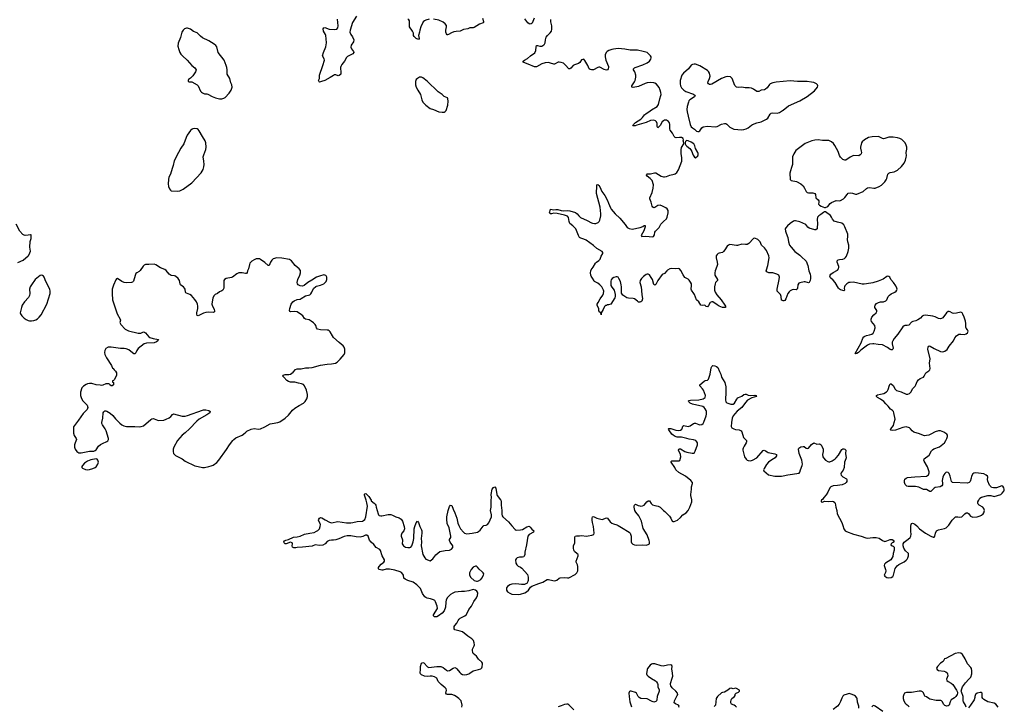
# Model space of a CAD drawing. Header units: inches. Extents: x 1835039 to 2027607, y 642849 to 774141.
# Tile 44 of 113: x 1905787 to 1924117, y 686168 to 698942. Entities that reach past the tile are written whole.
import ezdxf

# ---------------------------------------------------------------- set-up
doc = ezdxf.new("R2010")
doc.units = ezdxf.units.IN
doc.header["$MEASUREMENT"] = 0
for name, color, linetype in [('B9609', 7, 'Continuous'), ('B9618', 7, 'Continuous'), ('B9619', 7, 'Continuous'), ('B9628', 7, 'Continuous'), ('B9629', 7, 'Continuous')]:
    doc.layers.add(name, color=color, linetype=linetype)

msp = doc.modelspace()

# ---------------------------------------------------------------- linework, layer by layer
at = {"layer": 'B9609', "color": 6, "elevation": 500}
for points in [[(1908910, 698784), (1908890, 698784), (1908855, 698770), (1908830, 698747), (1908807, 698713), (1908778, 698610), (1908737, 698503), (1908733, 698450), (1908747, 698390), (1908770, 698330), (1908790, 698300), (1908818, 698270), (1908906, 698190), (1908990, 698092), (1909050, 698047), (1909063, 698030), (1909070, 698010), (1909068, 697990), (1909059, 697970), (1909010, 697895), (1908970, 697855), (1908930, 697828), (1908921, 697810), (1908926, 697790), (1908945, 697785), (1908990, 697785), (1909090, 697733), (1909110, 697710), (1909152, 697612), (1909170, 697592), (1909190, 697579), (1909226, 697566), (1909270, 697563), (1909290, 697556), (1909372, 697512), (1909430, 697490), (1909510, 697467), (1909550, 697467), (1909590, 697480), (1909610, 697494), (1909684, 697576), (1909724, 697630), (1909738, 697670), (1909741, 697690), (1909735, 697730), (1909718, 697770), (1909700, 697850), (1909652, 697930), (1909651, 698010), (1909644, 698050), (1909632, 698092), (1909593, 698190), (1909481, 698330), (1909455, 698435), (1909440, 698460), (1909410, 698487), (1909311, 698551), (1909190, 698608), (1909155, 698635), (1909090, 698700), (1909025, 698725), (1908970, 698765), (1908950, 698775)], [(1909050, 696918), (1909010, 696911), (1908996, 696904), (1908970, 696883), (1908906, 696794), (1908884, 696750), (1908846, 696630), (1908790, 696550), (1908743, 696470), (1908663, 696317), (1908645, 696230), (1908628, 696172), (1908592, 696070), (1908566, 696010), (1908557, 695970), (1908549, 695889), (1908556, 695836), (1908575, 695795), (1908592, 695772), (1908610, 695761), (1908730, 695749), (1908770, 695756), (1908833, 695787), (1908995, 695905), (1909167, 696093), (1909206, 696154), (1909217, 696203), (1909219, 696250), (1909217, 696310), (1909204, 696390), (1909214, 696430), (1909254, 696530), (1909258, 696570), (1909250, 696650), (1909239, 696690), (1909188, 696768), (1909130, 696876), (1909110, 696899), (1909090, 696911)], [(1906190, 694189), (1906170, 694181), (1906073, 694107), (1906006, 694010), (1905985, 693970), (1905972, 693930), (1905975, 693850), (1905971, 693809), (1905949, 693771), (1905878, 693690), (1905836, 693630), (1905819, 693590), (1905797, 693490), (1905801, 693470), (1905830, 693430), (1905870, 693390), (1905910, 693362), (1905946, 693346), (1905970, 693341), (1906010, 693340), (1906050, 693345), (1906090, 693360), (1906121, 693379), (1906150, 693406), (1906185, 693450), (1906291, 693650), (1906326, 693750), (1906353, 693850), (1906355, 693890), (1906346, 693926), (1906271, 694070), (1906241, 694150), (1906230, 694169), (1906210, 694185)], [(1907209, 690769), (1907112, 690752), (1907050, 690730), (1906996, 690690), (1906957, 690650), (1906945, 690630), (1906944, 690610), (1906956, 690596), (1907010, 690575), (1907050, 690570), (1907090, 690572), (1907150, 690589), (1907190, 690609), (1907210, 690624), (1907242, 690670), (1907252, 690712), (1907245, 690745), (1907230, 690768)]]:
    msp.add_lwpolyline(points, close=True, dxfattribs=at)
for points in [[(1905750, 694427), (1905850, 694470), (1905946, 694550), (1905956, 694564), (1905977, 694603), (1905986, 694634), (1905976, 694710), (1905983, 694817), (1905999, 694870), (1906003, 694903), (1906004, 694924), (1905999, 694939), (1905990, 694942), (1905947, 694933), (1905890, 694928), (1905870, 694931), (1905844, 694944), (1905790, 695010), (1905719, 695139)], [(1910000, 694218), (1909990, 694218), (1909930, 694235), (1909868, 694232), (1909830, 694215), (1909750, 694154), (1909730, 694145), (1909630, 694130), (1909600, 694110), (1909590, 694090), (1909585, 694050), (1909590, 693990), (1909588, 693950), (1909570, 693912), (1909550, 693897), (1909510, 693880), (1909470, 693850), (1909428, 693830), (1909405, 693810), (1909381, 693770), (1909365, 693650), (1909374, 693614), (1909401, 693570), (1909408, 693550), (1909415, 693525), (1909414, 693506), (1909390, 693497), (1909310, 693502), (1909250, 693494), (1909210, 693480), (1909110, 693431), (1909090, 693438), (1909083, 693463), (1909083, 693490), (1909103, 693570), (1909105, 693610), (1909096, 693650), (1909077, 693690), (1909050, 693734), (1908988, 693808), (1908952, 693832), (1908892, 693852), (1908881, 693861), (1908874, 693874), (1908867, 693927), (1908856, 693950), (1908837, 693970), (1908804, 693990), (1908781, 694010), (1908772, 694030), (1908761, 694090), (1908739, 694130), (1908690, 694170), (1908670, 694177), (1908610, 694183), (1908590, 694193), (1908568, 694210), (1908515, 694275), (1908490, 694297), (1908410, 694327), (1908323, 694383), (1908290, 694393), (1908190, 694386), (1908130, 694389), (1908102, 694378), (1908083, 694357), (1908030, 694276), (1908010, 694258), (1907965, 694235), (1907950, 694221), (1907934, 694186), (1907904, 694076), (1907890, 694058), (1907871, 694050), (1907785, 694045), (1907730, 694053), (1907686, 694070), (1907610, 694125), (1907590, 694122), (1907575, 694105), (1907534, 694006), (1907511, 693929), (1907508, 693850), (1907518, 693730), (1907601, 693470), (1907659, 693370), (1907661, 693350), (1907654, 693310), (1907669, 693270), (1907750, 693187), (1907810, 693151), (1907990, 693109), (1908042, 693110), (1908090, 693132), (1908110, 693127), (1908130, 693114), (1908190, 693042), (1908208, 693028), (1908270, 693009), (1908371, 692990), (1908362, 692970), (1908334, 692950), (1908290, 692930), (1908150, 692923), (1908107, 692913), (1908049, 692871), (1907995, 692825), (1907970, 692790), (1907950, 692741), (1907930, 692723), (1907910, 692728), (1907890, 692741), (1907820, 692800), (1907770, 692818), (1907730, 692824), (1907664, 692824), (1907490, 692850), (1907433, 692847), (1907393, 692827), (1907370, 692786), (1907365, 692750), (1907373, 692710), (1907402, 692650), (1907495, 692510), (1907518, 692458), (1907530, 692451), (1907545, 692425), (1907570, 692402), (1907587, 692370), (1907590, 692326), (1907550, 692246), (1907533, 692227), (1907518, 692222), (1907514, 692210), (1907518, 692198), (1907534, 692190), (1907534, 692170), (1907531, 692150), (1907510, 692129), (1907488, 692128), (1907466, 692150), (1907462, 692162), (1907447, 692167), (1907390, 692168), (1907338, 692142), (1907310, 692134), (1907283, 692143), (1907210, 692151), (1907133, 692173), (1907085, 692175), (1907050, 692169), (1907024, 692156), (1906976, 692124), (1906947, 692090), (1906921, 692010), (1906921, 691950), (1906929, 691910), (1906957, 691857), (1907045, 691770), (1907057, 691730), (1907045, 691690), (1906970, 691614), (1906884, 691490), (1906805, 691395), (1906791, 691370), (1906786, 691330), (1906787, 691250), (1906804, 691204), (1906840, 691150), (1906843, 691130), (1906817, 691070), (1906806, 691030), (1906810, 690990), (1906823, 690950), (1906850, 690910), (1906870, 690895), (1906890, 690886), (1906930, 690886), (1907090, 690912), (1907170, 690916), (1907195, 690925), (1907210, 690939), (1907254, 691006), (1907290, 691038), (1907330, 691060), (1907409, 691092), (1907431, 691109), (1907441, 691130), (1907443, 691150), (1907398, 691290), (1907378, 691330), (1907330, 691403), (1907319, 691430), (1907318, 691450), (1907336, 691530), (1907344, 691630), (1907351, 691649), (1907370, 691664), (1907390, 691664), (1907410, 691657), (1907470, 691623), (1907519, 691579), (1907570, 691517), (1907650, 691438), (1907690, 691404), (1907725, 691385), (1907775, 691375), (1907930, 691376), (1908010, 691367), (1908050, 691371), (1908090, 691388), (1908230, 691505), (1908250, 691517), (1908270, 691520), (1908290, 691516), (1908350, 691491), (1908370, 691487), (1908470, 691494), (1908513, 691507), (1908570, 691533), (1908601, 691558), (1908630, 691595), (1908650, 691608), (1908810, 691568), (1908870, 691567), (1908910, 691577), (1909190, 691680), (1909210, 691686), (1909250, 691685), (1909310, 691668), (1909331, 691650), (1909328, 691630), (1909270, 691590), (1909129, 691511), (1909083, 691470), (1908950, 691332), (1908866, 691254), (1908809, 691210), (1908725, 691110), (1908656, 690990), (1908644, 690950), (1908645, 690910), (1908652, 690870), (1908668, 690850), (1908690, 690835), (1908810, 690774), (1908870, 690730), (1909050, 690644), (1909107, 690627), (1909190, 690613), (1909230, 690612), (1909310, 690628), (1909350, 690639), (1909390, 690655), (1909455, 690705), (1909492, 690748), (1909635, 690945), (1909691, 691030), (1909753, 691110), (1909771, 691130), (1909810, 691160), (1909930, 691214), (1909952, 691228), (1910000, 691270)]]:
    msp.add_lwpolyline(points, dxfattribs=at)
at = {"layer": 'B9618', "color": 6, "elevation": 400}
for points in [[(1914020, 686150), (1914024, 686190), (1914004, 686270), (1913964, 686310), (1913915, 686350), (1913881, 686370), (1913830, 686384), (1913750, 686385), (1913732, 686392), (1913722, 686410), (1913732, 686470), (1913728, 686490), (1913711, 686510), (1913633, 686573), (1913576, 686630), (1913551, 686691), (1913510, 686716), (1913467, 686727), (1913429, 686731), (1913370, 686722), (1913326, 686726), (1913269, 686750), (1913246, 686770), (1913244, 686790), (1913251, 686850), (1913249, 686910), (1913270, 686973), (1913290, 686984), (1913310, 686975), (1913380, 686900), (1913406, 686887), (1913550, 686906), (1913625, 686905), (1913670, 686890), (1913730, 686837), (1913750, 686830), (1913790, 686834), (1913860, 686880), (1913890, 686888), (1913910, 686880), (1913926, 686866), (1913979, 686798), (1913999, 686779), (1914030, 686762), (1914070, 686752), (1914110, 686759), (1914146, 686774), (1914170, 686786), (1914230, 686830), (1914330, 686850), (1914370, 686865), (1914390, 686884), (1914399, 686901), (1914405, 686950), (1914400, 686970), (1914388, 686990), (1914327, 687047), (1914290, 687103), (1914229, 687149), (1914222, 687162), (1914216, 687210), (1914219, 687230), (1914250, 687290), (1914254, 687310), (1914251, 687350), (1914234, 687394), (1914205, 687425), (1914130, 687472), (1914030, 687553), (1913990, 687568), (1913910, 687582), (1913890, 687590), (1913877, 687610), (1913873, 687630), (1913876, 687650), (1913887, 687670), (1913926, 687714), (1913950, 687766), (1913967, 687790), (1913989, 687810), (1914073, 687850), (1914103, 687877), (1914151, 687970), (1914199, 688030), (1914242, 688118), (1914290, 688184), (1914310, 688230), (1914316, 688270), (1914310, 688290), (1914295, 688310), (1914270, 688329), (1914230, 688338), (1914150, 688317), (1914070, 688305), (1914010, 688303), (1913890, 688288), (1913850, 688273), (1913810, 688250), (1913752, 688190), (1913728, 688150), (1913718, 688102), (1913715, 688010), (1913690, 687943), (1913650, 687899), (1913585, 687850), (1913550, 687831), (1913510, 687830), (1913490, 687850), (1913494, 687870), (1913563, 687990), (1913560, 688030), (1913531, 688111), (1913513, 688133), (1913489, 688150), (1913434, 688170), (1913370, 688180), (1913349, 688189), (1913330, 688204), (1913289, 688269), (1913250, 688357), (1913180, 688430), (1913110, 688478), (1913010, 688506), (1912961, 688530), (1912939, 688550), (1912931, 688610), (1912923, 688623), (1912894, 688654), (1912868, 688668), (1912770, 688701), (1912670, 688721), (1912610, 688722), (1912550, 688703), (1912530, 688701), (1912504, 688704), (1912475, 688715), (1912466, 688730), (1912469, 688750), (1912481, 688770), (1912517, 688810), (1912564, 688850), (1912577, 688870), (1912581, 688890), (1912537, 688970), (1912506, 689066), (1912490, 689083), (1912425, 689125), (1912380, 689180), (1912330, 689221), (1912301, 689261), (1912272, 689330), (1912250, 689349), (1912225, 689350), (1912174, 689326), (1912124, 689316), (1912050, 689321), (1911950, 689341), (1911881, 689339), (1911830, 689327), (1911730, 689281), (1911670, 689262), (1911630, 689257), (1911590, 689260), (1911547, 689253), (1911509, 689231), (1911472, 689190), (1911430, 689164), (1911370, 689158), (1911290, 689169), (1911230, 689147), (1911050, 689126), (1910950, 689121), (1910930, 689115), (1910890, 689118), (1910867, 689127), (1910858, 689150), (1910868, 689190), (1910858, 689210), (1910830, 689219), (1910750, 689188), (1910730, 689188), (1910708, 689210), (1910703, 689223), (1910702, 689230), (1910714, 689246), (1910741, 689259), (1910790, 689271), (1910887, 689313), (1910950, 689319), (1911010, 689333), (1911090, 689372), (1911190, 689386), (1911270, 689404), (1911315, 689425), (1911339, 689441), (1911368, 689470), (1911382, 689510), (1911388, 689550), (1911384, 689564), (1911353, 689630), (1911357, 689650), (1911369, 689670), (1911390, 689681), (1911410, 689676), (1911474, 689634), (1911553, 689593), (1911590, 689584), (1911710, 689603), (1911870, 689583), (1911950, 689583), (1911990, 689588), (1912072, 689608), (1912170, 689614), (1912190, 689622), (1912214, 689646), (1912233, 689690), (1912260, 689890), (1912252, 689952), (1912237, 690000)], [(1912330, 690000), (1912333, 689993), (1912388, 689950), (1912408, 689928), (1912418, 689910), (1912425, 689870), (1912459, 689750), (1912469, 689730), (1912480, 689720), (1912510, 689710), (1912530, 689711), (1912650, 689735), (1912695, 689735), (1912730, 689726), (1912790, 689694), (1912850, 689676), (1912890, 689650), (1912911, 689611), (1912943, 689510), (1912948, 689470), (1912940, 689430), (1912903, 689390), (1912888, 689350), (1912889, 689330), (1912913, 689267), (1912915, 689250), (1912909, 689190), (1912930, 689154), (1912967, 689130), (1913010, 689121), (1913050, 689122), (1913071, 689129), (1913090, 689150), (1913115, 689230), (1913125, 689290), (1913132, 689470), (1913142, 689510), (1913170, 689578), (1913191, 689610), (1913210, 689585), (1913234, 689510), (1913267, 689450), (1913271, 689431), (1913274, 689386), (1913260, 689290), (1913266, 689230), (1913259, 689150), (1913290, 688992), (1913330, 688930), (1913350, 688908), (1913430, 688873), (1913477, 688910), (1913535, 688985), (1913610, 689045), (1913710, 689069), (1913790, 689074), (1913828, 689092), (1913850, 689121), (1913853, 689130), (1913850, 689150), (1913800, 689220), (1913788, 689250), (1913791, 689270), (1913811, 689309), (1913813, 689330), (1913783, 689490), (1913748, 689570), (1913737, 689650), (1913740, 689690), (1913762, 689810), (1913790, 689888), (1913810, 689910), (1913830, 689904), (1913855, 689835), (1913889, 689770), (1913928, 689668), (1913946, 689573), (1913960, 689530), (1913994, 689470), (1914050, 689406), (1914070, 689390), (1914110, 689379), (1914212, 689388), (1914310, 689408), (1914330, 689417), (1914358, 689442), (1914418, 689522), (1914430, 689530), (1914470, 689539), (1914495, 689550), (1914518, 689582), (1914569, 689690), (1914571, 689730), (1914553, 689810), (1914562, 689870), (1914563, 689990), (1914564, 690000)], [(1914745, 690000), (1914749, 689990), (1914749, 689910), (1914761, 689810), (1914763, 689743), (1914770, 689710), (1914783, 689690), (1914890, 689602), (1914947, 689527), (1915010, 689458), (1915030, 689442), (1915110, 689448), (1915150, 689459), (1915230, 689506), (1915270, 689516), (1915290, 689501), (1915322, 689462), (1915357, 689430), (1915351, 689410), (1915270, 689367), (1915244, 689330), (1915220, 689170), (1915193, 689033), (1915190, 688990), (1915181, 688959), (1915172, 688948), (1915150, 688942), (1915090, 688942), (1915050, 688932), (1915028, 688910), (1915019, 688890), (1915024, 688830), (1915041, 688801), (1915070, 688776), (1915110, 688758), (1915138, 688738), (1915241, 688622), (1915255, 688570), (1915254, 688510), (1915248, 688490), (1915226, 688454), (1915210, 688443), (1915186, 688434), (1915130, 688431), (1915082, 688442), (1915010, 688446), (1914950, 688440), (1914910, 688427), (1914870, 688395), (1914851, 688369), (1914850, 688330), (1914870, 688296), (1914910, 688270), (1914950, 688256), (1915070, 688248), (1915110, 688253), (1915190, 688277), (1915223, 688297), (1915261, 688330), (1915296, 688384), (1915319, 688401), (1915450, 688453), (1915525, 688475), (1915610, 688526), (1915630, 688527), (1915710, 688506), (1915750, 688504), (1915784, 688516), (1915830, 688549), (1915850, 688558), (1915930, 688562), (1915985, 688555), (1916010, 688557), (1916130, 688619), (1916160, 688650), (1916176, 688690), (1916176, 688770), (1916170, 688797), (1916145, 688850), (1916144, 688870), (1916182, 688970), (1916181, 688990), (1916167, 689007), (1916117, 689050), (1916106, 689070), (1916095, 689110), (1916096, 689150), (1916122, 689210), (1916123, 689310), (1916127, 689330), (1916150, 689341), (1916210, 689337), (1916250, 689344), (1916330, 689336), (1916370, 689338), (1916438, 689350), (1916473, 689367), (1916481, 689390), (1916471, 689511), (1916449, 689589), (1916443, 689630), (1916442, 689670), (1916450, 689692), (1916470, 689698), (1916530, 689670), (1916630, 689644), (1916650, 689648), (1916690, 689670), (1916710, 689674), (1916730, 689668), (1916781, 689601), (1916810, 689575), (1916842, 689562), (1916906, 689546), (1916930, 689534), (1916993, 689493), (1917136, 689410), (1917150, 689390), (1917170, 689332), (1917173, 689230), (1917180, 689210), (1917204, 689184), (1917232, 689172), (1917270, 689166), (1917390, 689170), (1917452, 689168), (1917485, 689175), (1917509, 689191), (1917513, 689227), (1917507, 689253), (1917470, 689355), (1917397, 689477), (1917365, 689610), (1917311, 689710), (1917259, 689779), (1917242, 689810), (1917228, 689870), (1917228, 689890), (1917232, 689910), (1917250, 689931), (1917304, 689904), (1917330, 689896), (1917350, 689892), (1917384, 689896), (1917411, 689909), (1917462, 689970), (1917490, 689992), (1917510, 689988), (1917542, 689942), (1917570, 689918), (1917610, 689902), (1917671, 689890), (1917710, 689870), (1917770, 689808), (1917795, 689790), (1917884, 689704), (1917911, 689670), (1917931, 689611), (1917946, 689606), (1917970, 689605), (1918033, 689630), (1918090, 689679), (1918130, 689728), (1918192, 689768), (1918231, 689809), (1918264, 689870), (1918300, 689970), (1918301, 690000)], [(1918058, 686150), (1918066, 686170), (1918052, 686190), (1917994, 686214), (1917974, 686234), (1917977, 686270), (1918030, 686370), (1918037, 686390), (1918035, 686410), (1918003, 686450), (1917932, 686512), (1917909, 686549), (1917903, 686570), (1917903, 686590), (1917936, 686690), (1917944, 686730), (1917943, 686783), (1917925, 686865), (1917932, 686910), (1917929, 686929), (1917910, 686936), (1917845, 686935), (1917764, 686916), (1917730, 686922), (1917610, 686959), (1917570, 686959), (1917547, 686950), (1917524, 686930), (1917476, 686870), (1917468, 686850), (1917455, 686770), (1917464, 686750), (1917487, 686727), (1917550, 686683), (1917622, 686642), (1917642, 686622), (1917660, 686590), (1917666, 686570), (1917668, 686530), (1917693, 686473), (1917694, 686450), (1917688, 686430), (1917658, 686370), (1917652, 686350), (1917649, 686290), (1917640, 686270), (1917630, 686258), (1917610, 686250), (1917590, 686247), (1917550, 686260), (1917470, 686307), (1917350, 686310), (1917321, 686330), (1917304, 686350), (1917271, 686410), (1917250, 686426), (1917170, 686452), (1917151, 686449), (1917139, 686441), (1917131, 686429), (1917128, 686412), (1917135, 686350), (1917148, 686248), (1917176, 686156)], [(1919131, 686150), (1919116, 686170), (1919090, 686190), (1919040, 686210), (1919027, 686230), (1919024, 686250), (1919032, 686290), (1919043, 686310), (1919095, 686350), (1919106, 686370), (1919109, 686391), (1919126, 686414), (1919167, 686433), (1919187, 686450), (1919186, 686470), (1919130, 686499), (1919110, 686502), (1919070, 686491), (1919030, 686502), (1919010, 686496), (1918973, 686467), (1918910, 686432), (1918870, 686425), (1918850, 686416), (1918780, 686350), (1918755, 686310), (1918738, 686190), (1918714, 686166)], [(1916101, 686101), (1916010, 686192), (1915990, 686206), (1915970, 686210), (1915930, 686202), (1915870, 686176), (1915810, 686159)]]:
    msp.add_lwpolyline(points, dxfattribs=at)
msp.add_lwpolyline([(1914270, 688775), (1914230, 688757), (1914190, 688714), (1914160, 688650), (1914160, 688610), (1914186, 688566), (1914250, 688510), (1914290, 688498), (1914310, 688497), (1914330, 688503), (1914370, 688529), (1914390, 688550), (1914424, 688610), (1914426, 688630), (1914416, 688650), (1914399, 688670), (1914341, 688721), (1914310, 688758), (1914290, 688772)], close=True, dxfattribs=at)
at = {"layer": 'B9619', "color": 6}
for points, elevation in [([(1912060, 699010), (1911982, 698890), (1911939, 698750), (1911935, 698710), (1911949, 698670), (1911982, 698622), (1912006, 698570), (1911999, 698530), (1911957, 698470), (1911952, 698430), (1911962, 698402), (1912004, 698350), (1912010, 698330), (1911992, 698308), (1911890, 698259), (1911870, 698238), (1911831, 698169), (1911785, 698110), (1911766, 698070), (1911761, 698050), (1911767, 697953), (1911764, 697930), (1911758, 697922), (1911736, 697904), (1911719, 697901), (1911670, 697915), (1911650, 697914), (1911630, 697907), (1911570, 697868), (1911470, 697813), (1911405, 697795), (1911370, 697779), (1911364, 697784), (1911350, 697810), (1911369, 697850), (1911367, 697910), (1911432, 698088), (1911461, 698190), (1911457, 698217), (1911424, 698270), (1911442, 698330), (1911485, 698435), (1911500, 698510), (1911490, 698586), (1911487, 698650), (1911482, 698670), (1911445, 698730), (1911438, 698770), (1911448, 698792), (1911465, 698795), (1911547, 698767), (1911650, 698757), (1911690, 698765), (1911713, 698790), (1911718, 698830), (1911705, 698950)], 400), ([(1913410, 698951), (1913346, 698934), (1913321, 698919), (1913300, 698900), (1913253, 698810), (1913234, 698750), (1913229, 698710), (1913213, 698650), (1913223, 698590), (1913210, 698575), (1913170, 698593), (1913131, 698630), (1913119, 698650), (1913116, 698690), (1913103, 698730), (1913047, 698810), (1913042, 698830), (1913047, 698890), (1913042, 698922), (1913030, 698942), (1913014, 698954)], 400), ([(1914402, 698970), (1914422, 698910), (1914420, 698890), (1914415, 698885), (1914350, 698861), (1914250, 698796), (1914230, 698790), (1914190, 698794), (1914170, 698792), (1914130, 698770), (1914050, 698758), (1913990, 698728), (1913910, 698722), (1913870, 698714), (1913824, 698696), (1913770, 698664), (1913750, 698659), (1913743, 698663), (1913730, 698680), (1913720, 698710), (1913720, 698750), (1913734, 698810), (1913732, 698832), (1913708, 698868), (1913670, 698899), (1913592, 698932), (1913493, 698953)], 400), ([(1920000, 693714), (1919990, 693715), (1919970, 693726), (1919962, 693790), (1919950, 693830), (1919887, 693890), (1919888, 693930), (1919929, 694110), (1919935, 694150), (1919929, 694170), (1919917, 694190), (1919882, 694210), (1919810, 694230), (1919735, 694235), (1919710, 694242), (1919694, 694254), (1919687, 694270), (1919690, 694290), (1919718, 694370), (1919739, 694510), (1919732, 694550), (1919690, 694650), (1919650, 694699), (1919597, 694750), (1919570, 694812), (1919530, 694850), (1919470, 694875), (1919450, 694869), (1919360, 694780), (1919330, 694762), (1919301, 694759), (1919230, 694766), (1919150, 694742), (1919130, 694741), (1919010, 694757), (1918983, 694750), (1918957, 694730), (1918917, 694663), (1918890, 694627), (1918868, 694612), (1918810, 694601), (1918790, 694592), (1918770, 694575), (1918756, 694550), (1918752, 694510), (1918773, 694430), (1918775, 694390), (1918767, 694350), (1918735, 694270), (1918726, 694230), (1918731, 694190), (1918776, 694110), (1918776, 694090), (1918743, 694050), (1918732, 694028), (1918721, 693970), (1918723, 693910), (1918735, 693875), (1918765, 693825), (1918844, 693730), (1918917, 693630), (1918927, 693610), (1918925, 693590), (1918915, 693585), (1918870, 693588), (1918810, 693612), (1918770, 693635), (1918690, 693694), (1918670, 693696), (1918642, 693678), (1918610, 693625), (1918590, 693603), (1918570, 693605), (1918550, 693624), (1918530, 693634), (1918490, 693624), (1918470, 693634), (1918430, 693696), (1918390, 693730), (1918351, 693830), (1918340, 693850), (1918293, 693910), (1918288, 693930), (1918294, 693994), (1918291, 694030), (1918278, 694058), (1918250, 694096), (1918230, 694116), (1918168, 694148), (1918137, 694197), (1918097, 694277), (1918070, 694305), (1918050, 694312), (1917990, 694309), (1917930, 694314), (1917890, 694304), (1917850, 694282), (1917832, 694268), (1917790, 694221), (1917750, 694201), (1917670, 694090), (1917630, 694018), (1917610, 694004), (1917590, 694018), (1917567, 694110), (1917546, 694146), (1917510, 694196), (1917490, 694209), (1917470, 694209), (1917450, 694201), (1917398, 694162), (1917364, 694130), (1917339, 694090), (1917331, 694050), (1917354, 693974), (1917368, 693832), (1917381, 693750), (1917370, 693704), (1917350, 693690), (1917330, 693684), (1917310, 693689), (1917290, 693703), (1917231, 693751), (1917210, 693757), (1917123, 693763), (1917090, 693770), (1917052, 693792), (1917018, 693819), (1916993, 693853), (1916990, 693870), (1916991, 693970), (1916985, 694010), (1916970, 694070), (1916944, 694130), (1916930, 694150), (1916910, 694160), (1916890, 694160), (1916850, 694147), (1916814, 694126), (1916797, 694103), (1916790, 694078), (1916794, 693994), (1916808, 693968), (1916855, 693910), (1916874, 693830), (1916874, 693790), (1916867, 693770), (1916790, 693649), (1916750, 693638), (1916724, 693636), (1916710, 693626), (1916690, 693626), (1916672, 693608), (1916651, 693550), (1916612, 693490), (1916614, 693450), (1916610, 693448), (1916608, 693488), (1916590, 693498), (1916570, 693528), (1916569, 693570), (1916542, 693610), (1916535, 693630), (1916539, 693650), (1916559, 693681), (1916592, 693750), (1916641, 693819), (1916654, 693846), (1916660, 693890), (1916655, 693910), (1916624, 693970), (1916590, 694007), (1916550, 694041), (1916490, 694070), (1916481, 694081), (1916452, 694132), (1916424, 694170), (1916417, 694190), (1916413, 694233), (1916417, 694270), (1916426, 694290), (1916462, 694338), (1916505, 694410), (1916526, 694430), (1916570, 694459), (1916593, 694487), (1916615, 694545), (1916643, 694590), (1916646, 694610), (1916628, 694628), (1916530, 694684), (1916470, 694738), (1916330, 694840), (1916290, 694859), (1916235, 694875), (1916210, 694890), (1916188, 694928), (1916138, 695050), (1916083, 695110), (1916030, 695152), (1916016, 695190), (1916003, 695263), (1915984, 695284), (1915930, 695307), (1915794, 695334), (1915730, 695340), (1915690, 695330), (1915672, 695332), (1915653, 695350), (1915655, 695370), (1915670, 695415), (1915730, 695405), (1915770, 695414), (1915807, 695413), (1915870, 695393), (1915907, 695387), (1915990, 695392), (1916030, 695388), (1916135, 695355), (1916167, 695330), (1916196, 695290), (1916225, 695265), (1916350, 695207), (1916430, 695162), (1916450, 695154), (1916491, 695149), (1916510, 695150), (1916559, 695170), (1916575, 695185), (1916588, 695212), (1916606, 695290), (1916608, 695330), (1916595, 695455), (1916526, 695710), (1916523, 695750), (1916530, 695810), (1916530, 695870), (1916550, 695876), (1916570, 695859), (1916590, 695830), (1916609, 695790), (1916623, 695743), (1916679, 695670), (1916730, 695579), (1916746, 695530), (1916784, 695444), (1916799, 695419), (1916875, 695330), (1916962, 695250), (1917061, 695130), (1917097, 695077), (1917135, 695055), (1917190, 695048), (1917341, 695079), (1917386, 695094), (1917410, 695111), (1917431, 695111), (1917430, 695086), (1917405, 695015), (1917359, 694930), (1917369, 694909), (1917443, 694917), (1917570, 694901), (1917588, 694910), (1917602, 694938), (1917613, 694990), (1917625, 695010), (1917690, 695073), (1917725, 695135), (1917770, 695188), (1917830, 695237), (1917843, 695270), (1917860, 695350), (1917860, 695390), (1917842, 695422), (1917819, 695439), (1917753, 695473), (1917710, 695490), (1917670, 695484), (1917610, 695450), (1917590, 695445), (1917572, 695452), (1917561, 695470), (1917542, 695550), (1917517, 695610), (1917516, 695630), (1917562, 695730), (1917581, 695810), (1917587, 695870), (1917561, 695950), (1917527, 695990), (1917470, 696030), (1917459, 696050), (1917461, 696070), (1917470, 696076), (1917530, 696072), (1917605, 696095), (1917630, 696093), (1917730, 696034), (1917770, 696020), (1917790, 696019), (1917830, 696025), (1917891, 696049), (1917972, 696068), (1917990, 696075), (1918020, 696100), (1918054, 696146), (1918082, 696230), (1918117, 696310), (1918117, 696370), (1918100, 696450), (1918100, 696520), (1918110, 696566), (1918149, 696630), (1918149, 696650), (1918138, 696690), (1918146, 696710), (1918138, 696730), (1918110, 696748), (1918070, 696753), (1918010, 696747), (1917990, 696752), (1917970, 696772), (1917939, 696830), (1917897, 696890), (1917890, 696910), (1917892, 696990), (1917883, 697023), (1917867, 697047), (1917830, 697073), (1917790, 697073), (1917770, 697062), (1917750, 697041), (1917710, 696972), (1917670, 696931), (1917654, 696954), (1917652, 697010), (1917641, 697041), (1917622, 697062), (1917591, 697071), (1917530, 697065), (1917450, 697029), (1917277, 696983), (1917246, 696970), (1917210, 696966), (1917204, 696970), (1917214, 696990), (1917250, 697030), (1917350, 697092), (1917379, 697121), (1917417, 697170), (1917450, 697200), (1917502, 697230), (1917550, 697267), (1917657, 697330), (1917677, 697363), (1917704, 697470), (1917726, 697530), (1917728, 697550), (1917722, 697590), (1917710, 697634), (1917690, 697682), (1917670, 697710), (1917640, 697740), (1917610, 697760), (1917590, 697768), (1917530, 697776), (1917470, 697767), (1917430, 697756), (1917310, 697701), (1917210, 697683), (1917190, 697685), (1917186, 697690), (1917186, 697710), (1917193, 697730), (1917235, 697785), (1917248, 697810), (1917259, 697870), (1917256, 697910), (1917237, 697970), (1917217, 698010), (1917216, 698030), (1917231, 698049), (1917244, 698056), (1917390, 698102), (1917470, 698138), (1917514, 698170), (1917539, 698210), (1917544, 698230), (1917540, 698250), (1917530, 698269), (1917490, 698315), (1917470, 698329), (1917393, 698353), (1917290, 698374), (1917250, 698377), (1917150, 698373), (1917050, 698396), (1916990, 698403), (1916930, 698404), (1916844, 698396), (1916811, 698389), (1916757, 698370), (1916727, 698353), (1916707, 698333), (1916687, 698290), (1916688, 698250), (1916701, 698190), (1916746, 698070), (1916749, 698050), (1916745, 698030), (1916733, 698010), (1916710, 698002), (1916670, 698014), (1916590, 698061), (1916570, 698062), (1916550, 698054), (1916470, 698011), (1916430, 698007), (1916410, 698014), (1916389, 698030), (1916363, 698090), (1916310, 698186), (1916290, 698205), (1916270, 698204), (1916247, 698193), (1916214, 698146), (1916193, 698127), (1916116, 698104), (1916090, 698090), (1916050, 698040), (1916030, 698027), (1916010, 698031), (1915950, 698096), (1915910, 698132), (1915870, 698148), (1915830, 698154), (1915810, 698151), (1915746, 698114), (1915730, 698113), (1915670, 698136), (1915630, 698144), (1915570, 698139), (1915510, 698120), (1915410, 698068), (1915370, 698067), (1915255, 698115), (1915170, 698143), (1915160, 698150), (1915161, 698170), (1915183, 698190), (1915238, 698222), (1915296, 698270), (1915376, 698324), (1915397, 698370), (1915403, 698437), (1915410, 698461), (1915430, 698463), (1915472, 698452), (1915510, 698449), (1915547, 698473), (1915560, 698490), (1915567, 698510), (1915575, 698570), (1915590, 698617), (1915615, 698650), (1915662, 698698), (1915685, 698730), (1915695, 698765), (1915696, 698790), (1915692, 698830), (1915675, 698905), (1915676, 698944)], 400), ([(1915368, 698972), (1915330, 698879), (1915310, 698863), (1915290, 698861), (1915270, 698867), (1915250, 698882), (1915190, 698957)], 400), ([(1920000, 697795), (1919870, 697783), (1919807, 697770), (1919761, 697750), (1919745, 697735), (1919705, 697675), (1919670, 697647), (1919650, 697639), (1919590, 697630), (1919550, 697607), (1919530, 697604), (1919509, 697609), (1919450, 697649), (1919409, 697669), (1919370, 697675), (1919290, 697677), (1919230, 697690), (1919170, 697682), (1919130, 697687), (1919117, 697697), (1919101, 697721), (1919050, 697851), (1919018, 697878), (1918970, 697886), (1918930, 697877), (1918850, 697846), (1918670, 697742), (1918650, 697736), (1918630, 697738), (1918609, 697749), (1918601, 697770), (1918605, 697795), (1918632, 697850), (1918639, 697890), (1918628, 697950), (1918610, 697981), (1918590, 697999), (1918450, 698082), (1918370, 698113), (1918345, 698115), (1918310, 698108), (1918290, 698096), (1918241, 698030), (1918148, 697950), (1918115, 697910), (1918086, 697814), (1918082, 697750), (1918092, 697712), (1918110, 697674), (1918150, 697632), (1918190, 697608), (1918334, 697554), (1918365, 697530), (1918349, 697510), (1918263, 697450), (1918246, 697430), (1918235, 697405), (1918216, 697330), (1918209, 697270), (1918211, 697230), (1918234, 697150), (1918269, 696990), (1918290, 696950), (1918310, 696930), (1918350, 696906), (1918390, 696870), (1918410, 696862), (1918430, 696862), (1918450, 696874), (1918487, 696930), (1918510, 696950), (1918590, 696964), (1918734, 696946), (1918770, 696955), (1918850, 696997), (1918910, 697013), (1918930, 697011), (1918950, 697001), (1919010, 696945), (1919085, 696905), (1919230, 696895), (1919270, 696898), (1919310, 696909), (1919350, 696929), (1919410, 696979), (1919430, 696990), (1919510, 697022), (1919590, 697041), (1919690, 697090), (1919713, 697110), (1919756, 697184), (1919777, 697203), (1919810, 697211), (1919890, 697203), (1919930, 697213), (1919990, 697253), (1920000, 697261)], 400), ([(1910000, 691270), (1910016, 691284), (1910095, 691325), (1910150, 691334), (1910230, 691323), (1910270, 691330), (1910350, 691366), (1910450, 691420), (1910490, 691430), (1910590, 691445), (1910630, 691460), (1910730, 691530), (1910790, 691584), (1910865, 691675), (1910907, 691713), (1910990, 691766), (1911071, 691809), (1911102, 691838), (1911135, 691890), (1911144, 691930), (1911146, 691970), (1911128, 692050), (1911090, 692130), (1911070, 692152), (1911036, 692170), (1910979, 692179), (1910910, 692200), (1910830, 692200), (1910789, 692209), (1910759, 692230), (1910704, 692290), (1910688, 692310), (1910693, 692330), (1910730, 692338), (1910799, 692341), (1910830, 692349), (1910878, 692382), (1910924, 692436), (1910950, 692446), (1911030, 692445), (1911110, 692468), (1911173, 692467), (1911230, 692472), (1911390, 692517), (1911510, 692534), (1911590, 692537), (1911667, 692553), (1911695, 692570), (1911756, 692624), (1911826, 692710), (1911838, 692742), (1911842, 692778), (1911841, 692810), (1911830, 692850), (1911810, 692876), (1911736, 692936), (1911632, 693032), (1911610, 693061), (1911570, 693132), (1911550, 693156), (1911530, 693165), (1911510, 693167), (1911390, 693170), (1911330, 693185), (1911311, 693210), (1911299, 693250), (1911287, 693270), (1911260, 693300), (1911216, 693336), (1911175, 693355), (1911106, 693370), (1911090, 693381), (1911057, 693430), (1911034, 693454), (1910950, 693508), (1910910, 693514), (1910828, 693508), (1910816, 693516), (1910811, 693530), (1910819, 693570), (1910844, 693650), (1910871, 693690), (1910899, 693710), (1910950, 693735), (1911010, 693745), (1911030, 693753), (1911110, 693806), (1911190, 693823), (1911210, 693841), (1911229, 693870), (1911260, 693940), (1911300, 693980), (1911313, 693987), (1911390, 694000), (1911450, 694028), (1911470, 694044), (1911490, 694070), (1911504, 694110), (1911504, 694150), (1911495, 694175), (1911485, 694185), (1911450, 694194), (1911370, 694172), (1911311, 694150), (1911226, 694094), (1911150, 694054), (1911082, 693998), (1911050, 693985), (1911010, 693988), (1910970, 694010), (1910956, 694030), (1910953, 694050), (1910963, 694110), (1911003, 694190), (1911015, 694230), (1911015, 694275), (1910990, 694310), (1910917, 694370), (1910850, 694453), (1910830, 694471), (1910810, 694480), (1910670, 694508), (1910571, 694509), (1910530, 694502), (1910503, 694490), (1910482, 694470), (1910459, 694430), (1910430, 694367), (1910410, 694368), (1910350, 694423), (1910270, 694482), (1910250, 694490), (1910189, 694491), (1910150, 694477), (1910110, 694452), (1910074, 694410), (1910064, 694390), (1910044, 694310), (1910029, 694270), (1910024, 694236), (1910010, 694218), (1910000, 694218)], 500), ([(1918301, 690000), (1918301, 690010), (1918280, 690090), (1918279, 690110), (1918293, 690210), (1918292, 690250), (1918313, 690310), (1918310, 690330), (1918282, 690370), (1918185, 690450), (1918059, 690519), (1918005, 690565), (1917982, 690610), (1917915, 690710), (1917915, 690725), (1917926, 690734), (1917944, 690736), (1918067, 690733), (1918078, 690742), (1918094, 690810), (1918088, 690850), (1918053, 690930), (1918056, 690950), (1918070, 690960), (1918090, 690957), (1918170, 690911), (1918210, 690897), (1918305, 690875), (1918341, 690879), (1918351, 690889), (1918364, 690916), (1918403, 691030), (1918408, 691050), (1918406, 691070), (1918395, 691090), (1918372, 691110), (1918330, 691127), (1918250, 691138), (1918210, 691153), (1918110, 691175), (1918030, 691178), (1917990, 691190), (1917953, 691210), (1917928, 691230), (1917870, 691310), (1917866, 691330), (1917870, 691335), (1917882, 691338), (1917910, 691337), (1918003, 691303), (1918050, 691298), (1918092, 691308), (1918116, 691324), (1918122, 691338), (1918130, 691379), (1918149, 691391), (1918230, 691372), (1918270, 691383), (1918330, 691428), (1918350, 691437), (1918370, 691438), (1918430, 691409), (1918450, 691404), (1918489, 691411), (1918510, 691430), (1918524, 691456), (1918567, 691570), (1918575, 691605), (1918575, 691650), (1918570, 691670), (1918550, 691705), (1918528, 691728), (1918503, 691743), (1918310, 691791), (1918271, 691810), (1918247, 691830), (1918238, 691850), (1918250, 691858), (1918275, 691865), (1918430, 691872), (1918510, 691890), (1918546, 691910), (1918552, 691950), (1918515, 692050), (1918497, 692077), (1918450, 692130), (1918452, 692148), (1918530, 692215), (1918550, 692228), (1918590, 692237), (1918610, 692256), (1918644, 692350), (1918658, 692462), (1918670, 692492), (1918690, 692511), (1918730, 692505), (1918759, 692490), (1918782, 692470), (1918814, 692394), (1918839, 692350), (1918854, 692290), (1918917, 692190), (1918934, 692114), (1918934, 692014), (1918924, 691870), (1918935, 691835), (1918954, 691814), (1919028, 691788), (1919050, 691786), (1919070, 691791), (1919096, 691810), (1919138, 691882), (1919156, 691904), (1919170, 691914), (1919230, 691939), (1919270, 691969), (1919290, 691977), (1919310, 691976), (1919350, 691959), (1919390, 691952), (1919470, 691957), (1919491, 691950), (1919503, 691930), (1919416, 691904), (1919339, 691861), (1919301, 691819), (1919232, 691730), (1919143, 691657), (1919098, 691610), (1919068, 691570), (1919052, 691530), (1919037, 691450), (1919033, 691373), (1919047, 691350), (1919079, 691330), (1919116, 691316), (1919181, 691310), (1919221, 691290), (1919232, 691272), (1919261, 691170), (1919317, 691110), (1919320, 691090), (1919313, 691070), (1919272, 691010), (1919253, 690970), (1919249, 690950), (1919250, 690930), (1919283, 690810), (1919310, 690767), (1919330, 690750), (1919350, 690742), (1919390, 690736), (1919430, 690745), (1919510, 690792), (1919630, 690926), (1919649, 690931), (1919670, 690923), (1919700, 690900), (1919721, 690890), (1919844, 690864), (1919877, 690850), (1919876, 690830), (1919850, 690790), (1919790, 690756), (1919730, 690710), (1919690, 690665), (1919644, 690590), (1919637, 690570), (1919641, 690550), (1919730, 690475), (1919848, 690448), (1919930, 690447), (1919970, 690450), (1920000, 690457)], 400), ([(1912237, 690000), (1912207, 690093), (1912206, 690114), (1912210, 690122), (1912230, 690126), (1912290, 690070), (1912330, 690000)], 400), ([(1914564, 690000), (1914571, 690050), (1914562, 690110), (1914585, 690210), (1914610, 690241), (1914630, 690251), (1914650, 690225), (1914668, 690110), (1914676, 690090), (1914741, 690010), (1914745, 690000)], 400)]:
    msp.add_lwpolyline(points, dxfattribs=dict(at, elevation=elevation))
for points, elevation in [([(1913270, 697870), (1913230, 697870), (1913190, 697847), (1913170, 697829), (1913153, 697790), (1913158, 697730), (1913170, 697690), (1913200, 697630), (1913246, 697550), (1913273, 697453), (1913294, 697410), (1913349, 697350), (1913430, 697290), (1913490, 697273), (1913591, 697229), (1913650, 697219), (1913690, 697223), (1913707, 697233), (1913725, 697255), (1913759, 697350), (1913764, 697424), (1913757, 697470), (1913750, 697490), (1913690, 697516), (1913650, 697550), (1913579, 697599), (1913370, 697800), (1913290, 697861)], 500), ([(1918210, 696694), (1918194, 696690), (1918184, 696676), (1918178, 696650), (1918178, 696630), (1918186, 696610), (1918204, 696590), (1918264, 696544), (1918283, 696523), (1918302, 696490), (1918310, 696452), (1918323, 696423), (1918350, 696382), (1918370, 696372), (1918410, 696412), (1918419, 696430), (1918417, 696450), (1918409, 696470), (1918366, 696546), (1918357, 696597), (1918337, 696630), (1918290, 696665), (1918231, 696689)], 400)]:
    msp.add_lwpolyline(points, close=True, dxfattribs=dict(at, elevation=elevation))
at = {"layer": 'B9628', "color": 6, "elevation": 400}
for points in [[(1920717, 690000), (1920706, 689990), (1920705, 689970), (1920730, 689968), (1920770, 689986), (1920838, 689978), (1920910, 689986), (1920939, 689979), (1920961, 689961), (1920970, 689950), (1920980, 689870), (1921002, 689810), (1921004, 689750), (1921093, 689590), (1921109, 689530), (1921132, 689472), (1921154, 689434), (1921177, 689417), (1921309, 689369), (1921453, 689333), (1921539, 689299), (1921570, 689296), (1921670, 689310), (1921730, 689310), (1921790, 689293), (1921847, 689250), (1921890, 689236), (1921930, 689245), (1921991, 689271), (1922030, 689274), (1922050, 689261), (1922065, 689230), (1922050, 689213), (1922030, 689206), (1922010, 689190), (1922007, 689170), (1922030, 689150), (1922050, 689148), (1922068, 689130), (1922065, 689070), (1922051, 689011), (1922044, 688956), (1922005, 688895), (1921908, 688830), (1921889, 688810), (1921883, 688790), (1921885, 688770), (1921907, 688710), (1921909, 688690), (1921903, 688657), (1921883, 688610), (1921891, 688590), (1921930, 688561), (1921957, 688557), (1922010, 688564), (1922039, 688581), (1922057, 688610), (1922086, 688730), (1922120, 688780), (1922153, 688807), (1922250, 688858), (1922290, 688885), (1922310, 688904), (1922324, 688930), (1922336, 688970), (1922333, 689010), (1922280, 689060), (1922247, 689107), (1922235, 689155), (1922236, 689190), (1922256, 689224), (1922330, 689276), (1922364, 689310), (1922375, 689330), (1922383, 689370), (1922377, 689417), (1922379, 689521), (1922382, 689550), (1922390, 689570), (1922410, 689574), (1922425, 689570), (1922454, 689554), (1922490, 689524), (1922540, 689470), (1922650, 689386), (1922750, 689333), (1922790, 689317), (1922810, 689316), (1922826, 689334), (1922835, 689390), (1922857, 689430), (1922890, 689449), (1923006, 689474), (1923033, 689487), (1923085, 689535), (1923148, 689630), (1923170, 689655), (1923210, 689690), (1923250, 689695), (1923290, 689689), (1923325, 689695), (1923380, 689750), (1923410, 689765), (1923430, 689764), (1923450, 689753), (1923490, 689707), (1923530, 689689), (1923610, 689690), (1923670, 689710), (1923690, 689723), (1923723, 689750), (1923738, 689770), (1923747, 689810), (1923735, 689850), (1923718, 689870), (1923650, 689910), (1923630, 689930), (1923622, 689950), (1923622, 689970), (1923640, 690000)], [(1923410, 686150), (1923396, 686190), (1923360, 686250), (1923353, 686270), (1923353, 686350), (1923318, 686438), (1923316, 686450), (1923324, 686490), (1923337, 686530), (1923393, 686607), (1923458, 686670), (1923491, 686710), (1923510, 686770), (1923511, 686830), (1923504, 686870), (1923494, 686890), (1923430, 686960), (1923388, 687048), (1923340, 687130), (1923310, 687156), (1923270, 687163), (1923202, 687150), (1923030, 687058), (1923005, 687050), (1922978, 687002), (1922929, 686970), (1922875, 686910), (1922862, 686890), (1922857, 686870), (1922866, 686850), (1922890, 686835), (1923000, 686820), (1923029, 686809), (1923051, 686790), (1923062, 686770), (1923067, 686733), (1923040, 686670), (1923046, 686650), (1923070, 686628), (1923130, 686598), (1923160, 686570), (1923227, 686470), (1923245, 686430), (1923245, 686410), (1923237, 686390), (1923214, 686350), (1923190, 686328), (1923130, 686287), (1923110, 686253), (1923089, 686191), (1923070, 686175), (1923048, 686172), (1923010, 686184), (1922988, 686208), (1922966, 686250), (1922950, 686267), (1922934, 686274), (1922850, 686273), (1922730, 686301), (1922710, 686310), (1922670, 686343), (1922637, 686357), (1922630, 686366), (1922610, 686419), (1922595, 686435), (1922570, 686447), (1922532, 686452), (1922390, 686427), (1922296, 686424), (1922262, 686410), (1922244, 686390), (1922233, 686350), (1922234, 686310), (1922244, 686270), (1922270, 686227), (1922290, 686207), (1922325, 686185), (1922340, 686160)], [(1921411, 686131), (1921409, 686170), (1921387, 686247), (1921377, 686310), (1921370, 686326), (1921350, 686353), (1921330, 686370), (1921284, 686390), (1921230, 686403), (1921190, 686395), (1921130, 686372), (1921110, 686354), (1921090, 686321), (1921065, 686255), (1921041, 686210), (1921010, 686173), (1920930, 686110)], [(1924000, 686150), (1923961, 686210), (1923926, 686226), (1923810, 686251), (1923733, 686293), (1923715, 686310), (1923706, 686330), (1923702, 686410), (1923690, 686422), (1923670, 686427), (1923610, 686413), (1923578, 686390), (1923566, 686350), (1923566, 686330), (1923556, 686290), (1923490, 686189), (1923450, 686142)], [(1921854, 686070), (1921710, 686172), (1921690, 686182), (1921670, 686176), (1921650, 686157)]]:
    msp.add_lwpolyline(points, dxfattribs=at)
at = {"layer": 'B9629', "color": 6, "elevation": 400}
for points in [[(1920000, 697261), (1920098, 697342), (1920310, 697432), (1920447, 697513), (1920582, 697618), (1920641, 697690), (1920645, 697710), (1920639, 697730), (1920621, 697750), (1920570, 697773), (1920530, 697782), (1920450, 697790), (1920270, 697794), (1920130, 697807), (1920000, 697795)], [(1923640, 690000), (1923662, 690038), (1923690, 690060), (1923810, 690092), (1923868, 690088), (1923930, 690074), (1924050, 690111), (1924079, 690130), (1924109, 690170), (1924117, 690190), (1924117, 690210), (1924110, 690235), (1924090, 690264), (1924072, 690272), (1923970, 690235), (1923913, 690233), (1923881, 690241), (1923870, 690249), (1923843, 690283), (1923810, 690355), (1923806, 690390), (1923813, 690430), (1923807, 690450), (1923781, 690470), (1923739, 690490), (1923590, 690513), (1923550, 690505), (1923529, 690490), (1923508, 690452), (1923502, 690410), (1923482, 690350), (1923465, 690330), (1923430, 690320), (1923153, 690333), (1923133, 690353), (1923111, 690451), (1923090, 690497), (1923070, 690517), (1923050, 690523), (1923030, 690517), (1923010, 690501), (1922990, 690476), (1922970, 690430), (1922961, 690370), (1922968, 690310), (1922966, 690290), (1922955, 690270), (1922926, 690250), (1922830, 690236), (1922810, 690223), (1922750, 690165), (1922730, 690161), (1922670, 690202), (1922610, 690201), (1922524, 690244), (1922465, 690255), (1922330, 690259), (1922305, 690265), (1922272, 690292), (1922258, 690330), (1922259, 690370), (1922267, 690393), (1922290, 690415), (1922317, 690423), (1922450, 690437), (1922668, 690452), (1922690, 690462), (1922705, 690475), (1922720, 690510), (1922718, 690530), (1922685, 690625), (1922624, 690730), (1922619, 690750), (1922626, 690770), (1922719, 690841), (1922762, 690918), (1922780, 690940), (1922805, 690955), (1922910, 690993), (1923003, 691070), (1923030, 691110), (1923048, 691150), (1923060, 691190), (1923057, 691210), (1923047, 691230), (1922990, 691268), (1922931, 691291), (1922895, 691295), (1922830, 691277), (1922750, 691230), (1922710, 691212), (1922670, 691203), (1922630, 691201), (1922610, 691206), (1922540, 691240), (1922430, 691266), (1922400, 691290), (1922370, 691330), (1922350, 691347), (1922290, 691365), (1922230, 691357), (1922090, 691308), (1922030, 691300), (1922003, 691303), (1921998, 691310), (1922005, 691330), (1922053, 691390), (1922065, 691450), (1922086, 691510), (1922062, 691630), (1922052, 691650), (1922035, 691670), (1921997, 691697), (1921956, 691750), (1921910, 691795), (1921876, 691836), (1921810, 691883), (1921759, 691910), (1921740, 691930), (1921735, 691950), (1921755, 691965), (1921813, 691973), (1921872, 691988), (1921922, 692018), (1921942, 692038), (1921956, 692064), (1921977, 692143), (1921990, 692170), (1922010, 692167), (1922050, 692137), (1922084, 692070), (1922110, 692045), (1922199, 692019), (1922290, 691975), (1922324, 691976), (1922355, 691990), (1922382, 692018), (1922408, 692072), (1922456, 692124), (1922470, 692148), (1922495, 692210), (1922517, 692243), (1922550, 692268), (1922610, 692292), (1922624, 692310), (1922655, 692370), (1922712, 692410), (1922732, 692430), (1922735, 692450), (1922723, 692550), (1922735, 692630), (1922696, 692810), (1922697, 692850), (1922706, 692870), (1922726, 692874), (1922739, 692870), (1922810, 692823), (1922930, 692767), (1922970, 692760), (1923010, 692772), (1923053, 692807), (1923090, 692868), (1923172, 692968), (1923199, 693021), (1923230, 693063), (1923270, 693090), (1923307, 693093), (1923374, 693086), (1923410, 693097), (1923430, 693115), (1923438, 693130), (1923442, 693150), (1923435, 693170), (1923405, 693205), (1923400, 693220), (1923402, 693290), (1923395, 693335), (1923370, 693410), (1923344, 693464), (1923330, 693486), (1923310, 693498), (1923230, 693479), (1923176, 693476), (1923150, 693482), (1923107, 693507), (1923090, 693512), (1923070, 693510), (1923044, 693490), (1922970, 693398), (1922950, 693385), (1922930, 693378), (1922890, 693383), (1922833, 693413), (1922788, 693428), (1922650, 693444), (1922610, 693438), (1922590, 693427), (1922557, 693390), (1922510, 693358), (1922470, 693340), (1922414, 693326), (1922390, 693315), (1922339, 693261), (1922310, 693254), (1922268, 693252), (1922250, 693245), (1922231, 693229), (1922132, 693090), (1922064, 693010), (1922040, 692970), (1922030, 692941), (1922029, 692910), (1922047, 692830), (1922040, 692810), (1922030, 692802), (1922010, 692799), (1921990, 692807), (1921944, 692844), (1921850, 692891), (1921770, 692898), (1921690, 692913), (1921668, 692912), (1921610, 692903), (1921570, 692887), (1921444, 692796), (1921404, 692750), (1921370, 692730), (1921345, 692725), (1921339, 692730), (1921450, 692928), (1921484, 693016), (1921501, 693039), (1921523, 693057), (1921550, 693068), (1921610, 693077), (1921650, 693092), (1921674, 693110), (1921696, 693150), (1921711, 693210), (1921706, 693250), (1921647, 693330), (1921638, 693350), (1921636, 693370), (1921652, 693410), (1921690, 693453), (1921733, 693490), (1921743, 693510), (1921744, 693530), (1921705, 693590), (1921705, 693610), (1921713, 693630), (1921740, 693660), (1921777, 693683), (1921810, 693692), (1921870, 693695), (1921910, 693710), (1921931, 693730), (1921957, 693790), (1921981, 693819), (1922010, 693840), (1922077, 693870), (1922104, 693890), (1922116, 693910), (1922120, 693930), (1922116, 693950), (1922099, 693990), (1922057, 694050), (1922007, 694110), (1921986, 694150), (1921970, 694166), (1921950, 694172), (1921930, 694163), (1921864, 694116), (1921770, 694075), (1921670, 694047), (1921554, 694026), (1921510, 694021), (1921470, 694022), (1921310, 694056), (1921250, 694055), (1921225, 694050), (1921185, 694030), (1921149, 693990), (1921140, 693970), (1921139, 693950), (1921144, 693910), (1921130, 693898), (1921110, 693901), (1921070, 693918), (1921050, 693930), (1921030, 693950), (1920970, 694050), (1920930, 694097), (1920882, 694142), (1920871, 694170), (1920875, 694190), (1920890, 694210), (1920930, 694238), (1921010, 694280), (1921033, 694310), (1921037, 694330), (1921034, 694350), (1921006, 694430), (1921006, 694454), (1921027, 694473), (1921050, 694480), (1921111, 694489), (1921141, 694499), (1921163, 694517), (1921178, 694542), (1921210, 694630), (1921222, 694690), (1921220, 694750), (1921203, 694810), (1921197, 694850), (1921206, 694910), (1921206, 694950), (1921151, 695091), (1921128, 695128), (1921090, 695158), (1921010, 695173), (1920950, 695195), (1920917, 695230), (1920900, 695270), (1920879, 695299), (1920790, 695365), (1920770, 695365), (1920750, 695353), (1920703, 695317), (1920665, 695295), (1920642, 695270), (1920636, 695224), (1920640, 695150), (1920636, 695070), (1920631, 695049), (1920610, 695032), (1920588, 695032), (1920484, 695064), (1920461, 695081), (1920444, 695110), (1920424, 695130), (1920310, 695181), (1920230, 695197), (1920210, 695197), (1920190, 695191), (1920128, 695152), (1920082, 695110), (1920048, 695070), (1920040, 695050), (1920043, 695010), (1920054, 694970), (1920090, 694890), (1920099, 694810), (1920119, 694750), (1920149, 694710), (1920220, 694630), (1920310, 694563), (1920355, 694515), (1920413, 694470), (1920428, 694450), (1920459, 694370), (1920478, 694270), (1920504, 694210), (1920510, 694170), (1920510, 694130), (1920504, 694090), (1920485, 694055), (1920470, 694049), (1920410, 694065), (1920390, 694065), (1920310, 694047), (1920290, 694038), (1920272, 694008), (1920268, 693950), (1920262, 693930), (1920241, 693919), (1920190, 693921), (1920170, 693916), (1920130, 693898), (1920110, 693882), (1920087, 693850), (1920050, 693749), (1920030, 693718), (1920010, 693712), (1920000, 693714)], [(1920000, 690457), (1920090, 690477), (1920296, 690504), (1920310, 690525), (1920322, 690570), (1920354, 690646), (1920358, 690670), (1920357, 690710), (1920347, 690750), (1920297, 690870), (1920287, 690950), (1920293, 690970), (1920330, 690993), (1920370, 691002), (1920390, 691000), (1920430, 690973), (1920450, 690966), (1920470, 690971), (1920530, 691039), (1920570, 691067), (1920630, 691044), (1920670, 691048), (1920690, 691046), (1920710, 691030), (1920723, 691010), (1920743, 690950), (1920746, 690910), (1920732, 690850), (1920739, 690810), (1920750, 690790), (1920790, 690749), (1920830, 690722), (1920850, 690718), (1920870, 690719), (1920910, 690733), (1920970, 690770), (1920990, 690788), (1921030, 690840), (1921090, 690948), (1921110, 690959), (1921130, 690959), (1921151, 690950), (1921164, 690930), (1921160, 690870), (1921172, 690790), (1921168, 690770), (1921141, 690710), (1921138, 690610), (1921116, 690564), (1921082, 690510), (1921076, 690490), (1921080, 690470), (1921110, 690438), (1921180, 690400), (1921188, 690388), (1921187, 690350), (1921176, 690330), (1921153, 690310), (1921096, 690290), (1921010, 690276), (1920930, 690271), (1920887, 690253), (1920869, 690231), (1920829, 690151), (1920798, 690102), (1920756, 690050), (1920739, 690021), (1920717, 690000)]]:
    msp.add_lwpolyline(points, dxfattribs=at)
msp.add_lwpolyline([(1921770, 696767), (1921655, 696765), (1921590, 696752), (1921515, 696710), (1921472, 696670), (1921459, 696650), (1921438, 696570), (1921438, 696550), (1921455, 696495), (1921456, 696470), (1921451, 696449), (1921435, 696425), (1921408, 696412), (1921310, 696413), (1921250, 696383), (1921170, 696330), (1921150, 696326), (1921130, 696332), (1921110, 696344), (1921067, 696387), (1921050, 696418), (1921025, 696490), (1920964, 696604), (1920939, 696639), (1920903, 696670), (1920850, 696692), (1920810, 696697), (1920730, 696697), (1920650, 696707), (1920590, 696701), (1920533, 696690), (1920410, 696636), (1920258, 696530), (1920239, 696510), (1920196, 696444), (1920175, 696390), (1920172, 696248), (1920158, 696190), (1920134, 696130), (1920127, 696090), (1920129, 695969), (1920150, 695950), (1920250, 695934), (1920332, 695890), (1920373, 695850), (1920398, 695810), (1920428, 695748), (1920450, 695730), (1920470, 695723), (1920550, 695723), (1920587, 695707), (1920604, 695690), (1920607, 695627), (1920650, 695591), (1920662, 695570), (1920665, 695550), (1920659, 695510), (1920664, 695504), (1920677, 695490), (1920710, 695472), (1920770, 695447), (1920790, 695446), (1920830, 695467), (1920875, 695525), (1920898, 695542), (1920990, 695577), (1921050, 695573), (1921070, 695578), (1921125, 695610), (1921150, 695633), (1921190, 695693), (1921210, 695715), (1921250, 695721), (1921290, 695715), (1921350, 695698), (1921370, 695698), (1921490, 695747), (1921550, 695804), (1921570, 695816), (1921610, 695822), (1921690, 695808), (1921710, 695810), (1921790, 695837), (1921830, 695862), (1921893, 695927), (1921919, 695961), (1921931, 695989), (1921951, 696069), (1921965, 696090), (1921990, 696100), (1922068, 696112), (1922130, 696145), (1922204, 696210), (1922250, 696272), (1922276, 696330), (1922290, 696384), (1922295, 696410), (1922292, 696470), (1922304, 696536), (1922302, 696570), (1922292, 696610), (1922272, 696650), (1922256, 696670), (1922211, 696711), (1922170, 696732), (1922130, 696746), (1922050, 696757), (1922010, 696759), (1921970, 696755), (1921891, 696729), (1921870, 696728), (1921850, 696733), (1921790, 696764)], close=True, dxfattribs=at)

doc.saveas('drawing.dxf')
